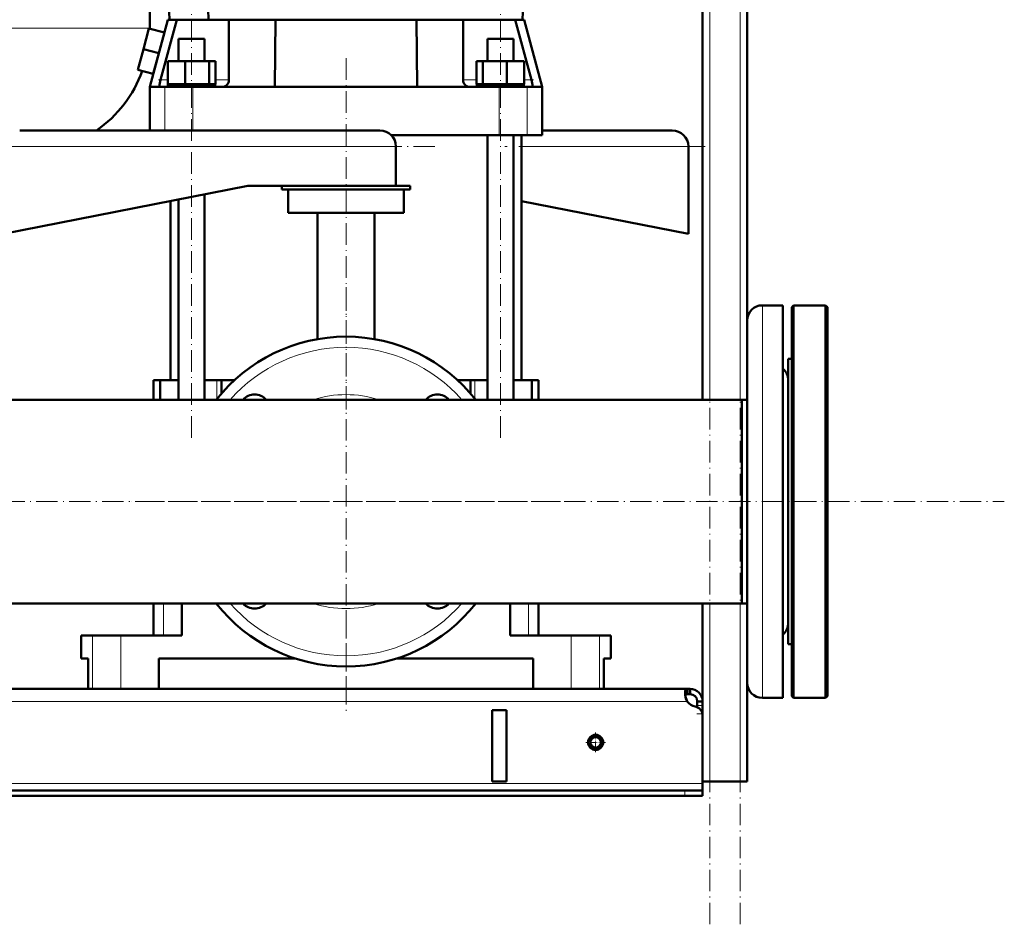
# Model space of a CAD drawing. Extents: x -1976 to 2357, y -1844 to 653.
# Tile 45 of 56: x 214 to 766, y -426 to 81. Entities that reach past the tile are written whole.
import ezdxf

# ---------------------------------------------------------------- set-up
doc = ezdxf.new("R2010")
doc.units = 0
doc.linetypes.add('DASHDOT', pattern=[18.5, 12, -3, 0.5, -3])

msp = doc.modelspace()

# ---------------------------------------------------------------- linework, layer by layer
at = {"color": 7, "linetype": 'DASHDOT', "lineweight": 18}
for p, q in [((600.57, -426.38), (600.57, 533.62)), ((617.57, -426.38), (617.57, 533.62)), ((309.94, -153.54), (309.94, 102.12)), ((483.19, -153.54), (483.19, 102.12)), ((396.57, -137.83), (396.57, 59.57)), ((446.37, 9.73), (184.76, 9.73)), ((597.92, 9.73), (485.71, 9.73)), ((396.57, -69.13), (396.57, -309.63)), ((-424.64, -189.38), (765.77, -189.38)), ((516.82, -189.38), (276.32, -189.38)), ((396.57, -299.17), (396.57, -241.75))]:
    msp.add_line(p, q, dxfattribs=at)
at = {"color": 7, "lineweight": 50}
for p, q in [((596.57, -132.23), (596.57, 453.62)), ((621.57, -87.79), (621.57, 283.62)), ((297.57, 80.82), (291.07, 268.82)), ((495.57, 80.82), (502.07, 268.82)), ((286.57, 197.18), (286.57, 76.07)), ((296.67, 80.82), (286.57, 43.12)), ((292.54, 47.02), (301.7, 80.82)), ((296.67, 80.82), (297.57, 80.82)), ((301.16, 80.82), (297.57, 80.82)), ((301.16, 80.82), (301.7, 80.82)), ((301.7, 80.82), (309.94, 80.82)), ((309.94, 80.82), (330.94, 80.82)), ((330.94, 80.82), (357.03, 80.82)), ((330.94, 80.82), (330.94, 47.02)), ((356.57, 43.12), (357.03, 80.82)), ((383.07, 80.82), (357.03, 80.82)), ((396.57, 80.82), (383.07, 80.82)), ((410.06, 80.82), (396.57, 80.82)), ((436.1, 80.82), (410.06, 80.82)), ((436.1, 80.82), (462.19, 80.82)), ((436.57, 43.12), (436.1, 80.82)), ((462.19, 47.02), (462.19, 80.82)), ((462.19, 80.82), (483.19, 80.82)), ((483.19, 80.82), (491.43, 80.82)), ((491.43, 80.82), (500.59, 47.02)), ((491.43, 80.82), (491.97, 80.82)), ((495.57, 80.82), (491.97, 80.82)), ((495.57, 80.82), (496.46, 80.82)), ((496.46, 80.82), (506.57, 43.12)), ((286.03, 75.89), (282.92, 64.3)), ((294.72, 73.56), (286.03, 75.89)), ((286.57, 76.07), (286.56, 75.74)), ((294.72, 73.56), (291.62, 61.97)), ((302.64, 70.12), (304.78, 70.12)), ((302.64, 57.62), (302.64, 70.12)), ((304.78, 70.12), (317.24, 70.12)), ((317.24, 57.62), (317.24, 70.12)), ((475.89, 70.12), (483.19, 70.12)), ((475.89, 57.62), (475.89, 70.12)), ((483.19, 70.12), (490.49, 70.12)), ((490.49, 57.62), (490.49, 70.12)), ((282.92, 64.3), (279.82, 52.7)), ((291.62, 61.97), (282.92, 64.3)), ((291.62, 61.97), (288.51, 50.38)), ((296.56, 57.62), (306.36, 57.62)), ((296.56, 44.62), (296.56, 57.62)), ((306.36, 44.62), (306.36, 57.62)), ((306.36, 57.62), (319.74, 57.62)), ((319.74, 44.62), (319.74, 57.62)), ((319.74, 57.62), (323.33, 57.62)), ((323.33, 44.62), (323.33, 57.62)), ((469.8, 57.62), (473.39, 57.62)), ((469.8, 44.62), (469.8, 57.62)), ((473.39, 57.62), (486.77, 57.62)), ((473.39, 44.62), (473.39, 57.62)), ((486.77, 57.62), (496.57, 57.62)), ((486.77, 44.62), (486.77, 57.62)), ((496.57, 44.62), (496.57, 57.62)), ((288.51, 50.38), (279.82, 52.7)), ((291.97, 44.26), (291.96, 44.15)), ((306.36, 44.62), (296.56, 44.62)), ((309.94, 44.42), (296.74, 44.42)), ((296.74, 43.12), (296.74, 44.42)), ((302.64, 44.42), (302.64, 44.62)), ((319.74, 44.62), (306.36, 44.62)), ((323.14, 44.42), (309.94, 44.42)), ((317.24, 44.42), (317.24, 44.62)), ((323.33, 44.62), (319.74, 44.62)), ((323.14, 43.12), (323.14, 44.42)), ((329.69, 44.15), (329.8, 44.26)), ((463.33, 44.26), (463.44, 44.15)), ((473.39, 44.62), (469.8, 44.62)), ((496.39, 44.42), (469.99, 44.42)), ((469.99, 43.12), (469.99, 44.42)), ((486.77, 44.62), (473.39, 44.62)), ((475.89, 44.42), (475.89, 44.62)), ((496.57, 44.62), (486.77, 44.62)), ((490.49, 44.42), (490.49, 44.62)), ((496.39, 44.42), (496.39, 43.12)), ((501.17, 44.15), (501.16, 44.26)), ((292.09, 43.12), (286.57, 43.12)), ((286.57, 43.12), (286.57, 18.73)), ((295.02, 43.12), (292.09, 43.12)), ((310.73, 43.12), (295.02, 43.12)), ((327.04, 43.12), (310.73, 43.12)), ((356.57, 43.12), (327.04, 43.12)), ((436.57, 43.12), (356.57, 43.12)), ((466.09, 43.12), (436.57, 43.12)), ((482.4, 43.12), (466.09, 43.12)), ((498.11, 43.12), (482.4, 43.12)), ((501.04, 43.12), (498.11, 43.12)), ((506.57, 43.12), (501.04, 43.12)), ((506.57, 43.12), (506.57, 16.12)), ((415.57, 18.73), (213.57, 18.73)), ((506.56, 18.73), (579.57, 18.73)), ((482.4, 16.12), (421.9, 16.12)), ((475.89, -132.23), (475.89, 16.12)), ((498.11, 16.12), (482.4, 16.12)), ((490.49, -132.23), (490.49, 16.12)), ((495.07, -121.38), (495.07, 16.12)), ((506.57, 16.12), (498.11, 16.12)), ((424.57, -12.27), (424.57, 9.73)), ((588.57, 9.73), (588.57, -39.27)), ((204.57, -39.27), (341.57, -12.27)), ((341.57, -12.27), (424.57, -12.27)), ((432.57, -12.38), (360.57, -12.38)), ((360.57, -12.38), (360.57, -14.38)), ((432.57, -14.38), (360.57, -14.38)), ((364.07, -14.38), (364.07, -27.38)), ((429.07, -27.38), (429.07, -14.38)), ((432.57, -14.38), (432.57, -12.38)), ((298.07, -121.38), (298.07, -20.85)), ((302.64, -132.23), (302.64, -19.94)), ((317.24, -132.23), (317.24, -17.07)), ((588.57, -39.27), (495.06, -20.85)), ((429.07, -27.38), (364.07, -27.38)), ((380.57, -27.38), (380.57, -98.28)), ((412.57, -98.28), (412.57, -27.38)), ((630.07, -79.35), (641.57, -79.35)), ((630.07, -79.35), (641.57, -79.35)), ((641.57, -189.38), (641.57, -79.35)), ((646.57, -80.38), (647.57, -79.38)), ((646.57, -189.38), (646.57, -80.38)), ((647.57, -189.38), (647.57, -79.38)), ((647.57, -79.38), (665.57, -79.38)), ((665.57, -189.38), (665.57, -79.38)), ((666.57, -80.38), (665.57, -79.38)), ((666.57, -189.38), (666.57, -80.38)), ((621.57, -189.38), (621.57, -87.85)), ((644.57, -109.38), (646.57, -109.38)), ((644.57, -119.18), (644.57, -109.38)), ((644.57, -109.38), (646.57, -109.38)), ((288.57, -121.38), (291.73, -121.38)), ((288.57, -121.38), (288.57, -132.23)), ((291.73, -121.38), (292.33, -121.38)), ((292.33, -132.23), (292.33, -121.38)), ((302.64, -121.38), (292.33, -121.38)), ((324.22, -121.38), (317.24, -121.38)), ((326.79, -121.38), (324.22, -121.38)), ((326.79, -128.66), (326.79, -121.38)), ((326.79, -121.38), (333.86, -121.38)), ((459.27, -121.38), (460.51, -121.38)), ((460.51, -121.38), (466.34, -121.38)), ((468.91, -121.38), (466.34, -121.38)), ((466.34, -128.66), (466.34, -121.38)), ((475.89, -121.38), (468.91, -121.38)), ((500.8, -121.38), (490.49, -121.38)), ((500.8, -121.38), (504.57, -121.38)), ((500.8, -132.23), (500.8, -121.38)), ((504.57, -121.38), (504.57, -132.23)), ((644.57, -269.38), (644.57, -119.18)), ((618.57, -132.23), (160.02, -132.23)), ((178.07, -132.23), (288.56, -132.23)), ((504.56, -132.23), (596.56, -132.23)), ((618.57, -139.23), (618.57, -132.23)), ((618.57, -132.23), (621.57, -132.23)), ((618.57, -132.23), (618.57, -189.38)), ((618.57, -246.53), (618.57, -139.23)), ((618.57, -189.38), (618.57, -246.53)), ((621.57, -290.92), (621.57, -189.38)), ((641.57, -299.42), (641.57, -189.38)), ((646.57, -298.38), (646.57, -189.38)), ((647.57, -299.38), (647.57, -189.38)), ((665.57, -299.38), (665.57, -189.38)), ((666.57, -298.38), (666.57, -189.38)), ((618.57, -246.53), (-325.43, -246.53)), ((288.57, -246.53), (288.57, -264.38)), ((304.51, -264.38), (304.51, -246.53)), ((488.62, -246.53), (488.62, -264.38)), ((504.57, -246.53), (504.57, -264.38)), ((596.57, -309.27), (596.57, -246.53)), ((618.57, -246.53), (621.57, -246.53)), ((248.07, -264.38), (254.37, -264.38)), ((248.07, -277.38), (248.07, -264.38)), ((254.37, -264.38), (270.27, -264.38)), ((270.27, -264.38), (304.51, -264.38)), ((488.62, -264.38), (522.86, -264.38)), ((522.86, -264.38), (538.76, -264.38)), ((538.76, -264.38), (545.07, -264.38)), ((545.07, -277.38), (545.07, -264.38)), ((644.57, -269.38), (646.57, -269.38)), ((251.92, -277.38), (248.07, -277.38)), ((251.92, -277.38), (251.92, -294.38)), ((368.06, -277.38), (291.57, -277.38)), ((291.57, -294.38), (291.57, -277.38)), ((501.57, -277.38), (425.07, -277.38)), ((501.57, -277.38), (501.57, -294.38)), ((541.21, -294.38), (541.21, -277.38)), ((545.07, -277.38), (541.21, -277.38)), ((541.21, -277.38), (541.21, -294.38)), ((621.57, -346.38), (621.57, -290.98)), ((588.03, -294.38), (-294.9, -294.38)), ((254.37, -294.38), (251.92, -294.38)), ((270.27, -294.38), (254.37, -294.38)), ((291.57, -294.38), (270.27, -294.38)), ((522.86, -294.38), (501.57, -294.38)), ((538.76, -294.38), (522.86, -294.38)), ((541.21, -294.38), (538.76, -294.38)), ((588.03, -294.38), (588.03, -297.38)), ((589.57, -294.38), (588.03, -294.38)), ((589.57, -297.38), (588.03, -297.38)), ((589.57, -294.38), (589.57, -297.38)), ((593.57, -301.38), (593.57, -303.79)), ((596.57, -301.38), (593.57, -301.38)), ((596.57, -301.38), (596.57, -303.79)), ((630.07, -299.42), (641.57, -299.42)), ((646.57, -298.38), (647.57, -299.38)), ((647.57, -299.38), (665.57, -299.38)), ((666.57, -298.38), (665.57, -299.38)), ((486.57, -306.38), (478.57, -306.38)), ((478.57, -306.38), (478.57, -346.38)), ((486.57, -306.38), (486.57, -346.38)), ((593.57, -303.79), (593.57, -304.68)), ((596.57, -303.79), (596.57, -308.31)), ((596.57, -308.31), (596.57, -346.38)), ((596.57, -309.27), (596.57, -347.38)), ((486.57, -346.38), (478.57, -346.38)), ((600.57, -346.38), (596.57, -346.38)), ((596.57, -347.38), (596.57, -351.38)), ((617.57, -346.38), (600.57, -346.38)), ((621.57, -346.38), (617.57, -346.38)), ((586.57, -351.38), (-293.43, -351.38)), ((586.57, -351.38), (596.57, -351.38)), ((596.57, -351.38), (596.57, -354.38)), ((-293.43, -354.38), (586.57, -354.38)), ((586.57, -354.38), (596.57, -354.38))]:
    msp.add_line(p, q, dxfattribs=at)
at = {"color": 7, "lineweight": 18}
for p, q in [((600.57, -132.23), (600.57, 453.62)), ((617.57, -132.23), (617.57, 453.62)), ((309.94, 70.12), (309.94, 80.82)), ((483.19, 70.12), (483.19, 80.82)), ((146.57, 76.07), (286.57, 76.07)), ((296.56, 47.02), (292.54, 47.02)), ((330.94, 47.02), (323.33, 47.02)), ((469.8, 47.02), (462.19, 47.02)), ((500.59, 47.02), (496.57, 47.02)), ((295.02, 43.12), (295.02, 18.73)), ((310.73, 43.12), (310.73, 18.73)), ((482.4, 43.12), (482.4, 16.12)), ((498.11, 43.12), (498.11, 16.12)), ((424.57, 9.73), (206.56, 9.73)), ((495.06, 9.73), (588.57, 9.73)), ((630.07, -189.38), (630.07, -79.35)), ((324.22, -131.74), (324.22, -121.38)), ((468.91, -131.74), (468.91, -121.38)), ((630.07, -299.42), (630.07, -189.38)), ((294.18, -246.53), (294.18, -264.38)), ((498.95, -246.53), (498.95, -264.38)), ((600.57, -346.38), (600.57, -246.53)), ((617.57, -346.38), (617.57, -246.53)), ((254.37, -264.38), (254.37, -294.38)), ((270.27, -264.38), (270.27, -294.38)), ((522.86, -264.38), (522.86, -294.38)), ((538.76, -264.38), (538.76, -294.38)), ((587.89, -301.38), (-294.76, -301.38)), ((596.57, -303.79), (593.57, -303.79)), ((596.57, -308.31), (596.47, -308.31)), ((596.57, -347.38), (-303.43, -347.38)), ((586.57, -351.38), (586.57, -354.38))]:
    msp.add_line(p, q, dxfattribs=at)
at = {"color": 7, "linetype": 'DASHDOT', "lineweight": 18, "ltscale": 0.13912}
msp.add_line((297.02, 47.02), (291.46, 47.02), dxfattribs=at)
at = {"color": 7, "linetype": 'DASHDOT', "lineweight": 18, "ltscale": 0.139313}
msp.add_line((501.68, 47.02), (496.11, 47.02), dxfattribs=at)
at = {"color": 7, "linetype": 'DASHDOT', "lineweight": 18, "ltscale": 0.089999}
msp.add_line((596.87, -308.31), (593.27, -308.31), dxfattribs=at)
at = {"color": 7, "linetype": 'DASHDOT', "lineweight": 18, "ltscale": 0.27625}
msp.add_line((536.57, -318.86), (536.57, -329.91), dxfattribs=at)
at = {"color": 7, "linetype": 'DASHDOT', "lineweight": 18, "ltscale": 0.276251}
msp.add_line((542.09, -324.38), (531.04, -324.38), dxfattribs=at)
at = {"color": 7, "linetype": 'DASHDOT', "lineweight": 18, "ltscale": 0.090015}
msp.add_line((586.57, -351.08), (586.57, -354.68), dxfattribs=at)
at = {"color": 7, "lineweight": 50}
for points in [[(292.54, 47.02), (292.14, 45.3), (291.97, 44.26)], [(501.16, 44.26), (500.99, 45.29), (500.59, 47.02)], [(291.96, 44.15), (291.93, 43.54), (291.95, 43.3), (292, 43.18), (292.03, 43.14), (292.09, 43.12)], [(501.04, 43.12), (501.08, 43.13), (501.11, 43.16), (501.15, 43.22), (501.2, 43.45), (501.2, 43.66), (501.17, 44.15)], [(588.03, -294.38), (587.77, -294.4), (587.54, -294.46), (587.28, -294.61), (587.07, -294.84), (586.9, -295.15), (586.81, -295.44), (586.74, -295.77), (586.69, -296.53)], [(586.69, -296.53), (586.74, -297.41), (586.88, -298.37), (587.12, -299.36), (587.45, -300.36), (587.89, -301.38)], [(588.03, -297.38), (587.74, -297.4), (587.48, -297.44), (587.19, -297.56), (586.97, -297.73), (586.81, -297.97)], [(588.03, -297.38), (587.74, -297.4), (587.48, -297.44), (587.2, -297.55), (586.97, -297.73), (586.81, -297.97)], [(586.81, -297.97), (587.05, -299.1), (587.41, -300.26), (587.89, -301.38)]]:
    msp.add_lwpolyline(points, dxfattribs=at)
for radius in [4.25, 4, 3]:
    msp.add_circle((536.57, -324.38), radius, dxfattribs=at)
for centre, radius, start, end in [((298352.75, 5018.52), 298074.27, 180.9130274, 180.9491727), ((216.57, 76.07), 70, 305.0002, 339.9223), ((327.04, 47.02), 3.9, 315, 360), ((466.09, 47.02), 3.9, 180, 225), ((327.04, 47.02), 3.9, 270, 312.6376), ((466.09, 47.02), 3.9, 227.3624, 270), ((415.57, 9.73), 9, 0, 90), ((579.57, 9.73), 9, 0, 90), ((630.07, -87.85), 8.5, 90, 180), ((630.07, -87.85), 8.5, 90, 180), ((396.57, -189.38), 92.5, 38.1583, 141.8417), ((636.07, -121.35), 8.5, 0.5012, 49.6798), ((636.07, -121.35), 8.5, 0, 49.6798), ((345.3, -138.12), 8.75, 42.2628, 137.7372), ((447.83, -138.12), 8.75, 42.2628, 137.7372), ((396.57, -189.38), 92.5, 218.1585, 321.8415), ((345.3, -240.65), 8.75, 222.2646, 317.7354), ((447.83, -240.65), 8.75, 222.2646, 317.7354), ((636.07, -257.42), 8.5, 310.3202, 360), ((636.07, -257.42), 8.5, 310.3202, 359.521), ((630.07, -290.92), 8.5, 180, 270), ((589.57, -301.38), 7, 360, 90), ((589.57, -301.38), 4, 360, 90), ((593.69, -297.46), 7, 214.1326, 259.8098), ((591.57, -309.27), 5, 360, 79.8098)]:
    msp.add_arc(centre, radius, start, end, dxfattribs=at)
at = {"color": 7, "lineweight": 18}
for radius, start, end in [(86.5, 41.3527, 138.6473), (60, 72.2693, 107.7307), (86.5, 221.3529, 318.6471), (60, 252.2699, 287.7301)]:
    msp.add_arc((396.57, -189.38), radius, start, end, dxfattribs=at)

doc.saveas('drawing.dxf')
